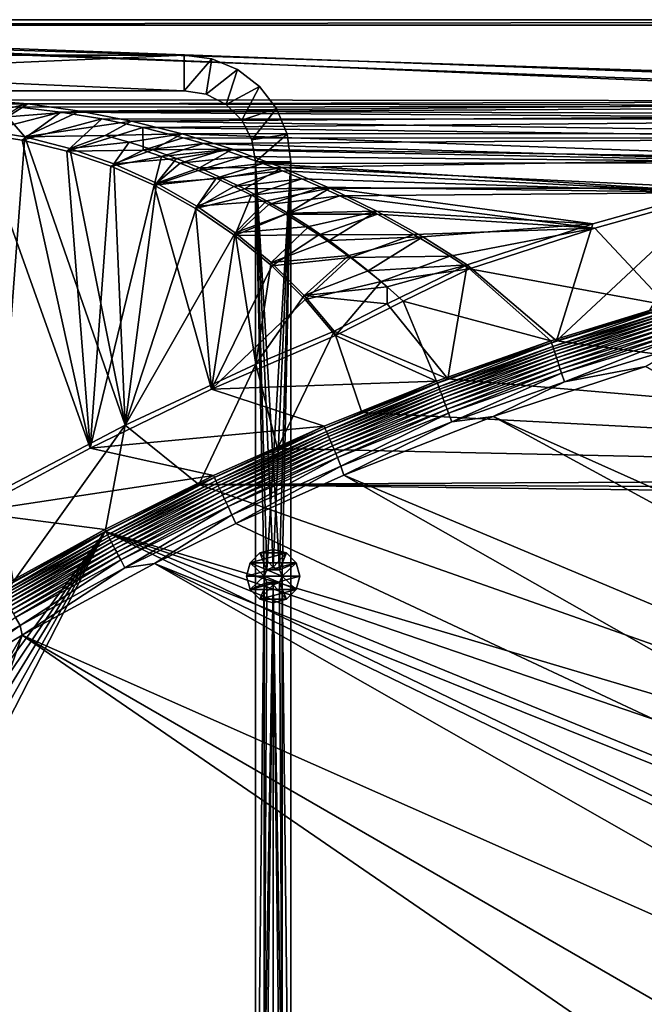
# Model space of a CAD drawing. Header units: metres. Extents: x 0 to 1651, y -1070 to 0.
# Tile 17 of 32: x 448 to 799, y -554 to 0. Entities that reach past the tile are written whole.
import ezdxf

# ---------------------------------------------------------------- set-up
doc = ezdxf.new("R2010")
doc.units = ezdxf.units.M

msp = doc.modelspace()

# ---------------------------------------------------------------- linework, layer by layer
at = {"layer": 'None'}
for points in [[(423.802948, -47.347477), (1134.583252, -48.452602), (0, 0)], [(1134.583252, -48.452602), (1208.617432, -44.136024), (0, 0)], [(0, 0), (1208.617432, -44.136024), (1650, 0)], [(0, 0), (1650, 0), (0, 0, -45)], [(1650, 0), (1650, 0, -45), (0, 0, -45)], [(3, -3, -45), (0, 0, -45), (1650, 0, -45)], [(1647.142822, -3, -45), (3, -3, -45), (1650, 0, -45)], [(1647.142822, -3, -3), (1208.450439, -41.532547, -3), (3, -3, -3)], [(1208.450439, -41.532547, -3), (1134.234009, -45.864342, -3), (3, -3, -3)], [(3, -3, -3), (1134.234009, -45.864342, -3), (422.772034, -44.999176, -3)], [(3, -3, -45), (1647.142822, -3, -45), (3, -3, -3)], [(1647.142822, -3, -45), (1647.142822, -3, -3), (3, -3, -3)], [(1134.234009, -45.864342, -3), (452.166077, -47.425011, -3), (422.772034, -44.999176, -3)], [(426.783936, -53.240086, -32.297901), (422.772034, -44.999176, -3), (452.166077, -47.425011, -3)], [(423.802948, -47.347477), (447.228119, -49.1884), (1134.583252, -48.452602)], [(423.912872, -63.980335, -60), (470.554016, -52.022148), (447.228119, -49.1884)], [(426.783936, -53.240086, -32.297901), (452.166077, -47.425011, -3), (440.692963, -54.586357, -32.338181)], [(452.166077, -47.425011, -3), (481.384247, -51.449856, -3), (440.692963, -54.586357, -32.338181)], [(447.228119, -49.1884), (470.554016, -52.022148), (1134.583252, -48.452602)], [(452.166077, -47.425011, -3), (1134.234009, -45.864342, -3), (481.384247, -51.449856, -3)], [(1134.583252, -48.452602), (470.554016, -52.022148), (1060.802246, -55.93948)], [(1134.234009, -45.864342, -3), (1060.271729, -53.377277, -3), (481.384247, -51.449856, -3)], [(423.912872, -63.980335, -60), (448.932434, -67.813293, -60), (470.554016, -52.022148)], [(450.369385, -65.92363, -63), (424.479492, -61.781364, -63), (440.692963, -54.586357, -32.338181)], [(440.692963, -54.586357, -32.338181), (481.384247, -51.449856, -3), (450.369385, -65.92363, -63)], [(448.932434, -67.813293, -60), (493.738586, -55.843609), (470.554016, -52.022148)], [(481.384247, -51.449856, -3), (510.341522, -57.051674, -3), (450.369385, -65.92363, -63)], [(470.554016, -52.022148), (493.738586, -55.843609), (1060.802246, -55.93948)], [(481.384247, -51.449856, -3), (1060.271729, -53.377277, -3), (510.341522, -57.051674, -3)], [(1060.271729, -53.377277, -3), (986.700134, -64.05751, -3), (510.341522, -57.051674, -3)], [(448.932434, -67.813293, -60), (474.006744, -73.934395, -60), (493.738586, -55.843609)], [(450.369385, -65.92363, -63), (510.341522, -57.051674, -3), (495.642548, -65.094727, -32.633408)], [(474.006744, -73.934395, -60), (516.740051, -60.645893), (493.738586, -55.843609)], [(516.740051, -60.645893), (474.006744, -73.934395, -60), (516.872131, -73.463333, -29.973024)], [(1060.802246, -55.93948), (493.738586, -55.843609), (516.740051, -60.645893)], [(510.341522, -57.051674, -3), (538.954285, -64.20813, -3), (495.642548, -65.094727, -32.633408)], [(510.341522, -57.051674, -3), (986.700134, -64.05751, -3), (538.954285, -64.20813, -3)], [(1060.802246, -55.93948), (516.740051, -60.645893), (987.410156, -66.582886)], [(516.740051, -60.645893), (539.516846, -66.420341), (987.410156, -66.582886)], [(539.516846, -66.420341), (516.740051, -60.645893), (516.872131, -73.463333, -29.973024)], [(487.064728, -240.965317, -60), (423.912872, -63.980335, -60), (420.308136, -277.076508, -60)], [(448.932434, -67.813293, -60), (423.912872, -63.980335, -60), (487.064728, -240.965317, -60)], [(435.240631, -265.682251, -62.999996), (424.479492, -61.781364, -63), (450.369385, -65.92363, -63)], [(435.240631, -265.682251, -62.999996), (450.369385, -65.92363, -63), (506.803345, -228.092514, -62.999996)], [(475.78125, -72.379921, -63), (450.369385, -65.92363, -63), (495.642548, -65.094727, -32.633408)], [(450.369385, -65.92363, -63), (475.78125, -72.379921, -63), (506.803345, -228.092514, -62.999996)], [(475.78125, -72.379921, -63), (495.642548, -65.094727, -32.633408), (509.121765, -68.946198, -32.726479)], [(495.642548, -65.094727, -32.633408), (538.954285, -64.20813, -3), (509.121765, -68.946198, -32.726479)], [(538.954285, -64.20813, -3), (522.456177, -73.274132, -32.824387), (509.121765, -68.946198, -32.726479)], [(550.808167, -69.668938), (539.516846, -66.420341), (516.872131, -73.463333, -29.973024)], [(538.954285, -64.20813, -3), (567.141235, -72.891388, -3), (522.456177, -73.274132, -32.824387)], [(986.700134, -64.05751, -3), (913.654602, -77.885361, -3), (538.954285, -64.20813, -3)], [(538.954285, -64.20813, -3), (913.654602, -77.885361, -3), (567.141235, -72.891388, -3)], [(987.410156, -66.582886), (539.516846, -66.420341), (550.808167, -69.668938)], [(474.006744, -73.934395, -60), (448.932434, -67.813293, -60), (487.064728, -240.965317, -60)], [(500.511993, -81.088623, -63), (475.78125, -72.379921, -63), (509.121765, -68.946198, -32.726479)], [(509.121765, -68.946198, -32.726479), (522.456177, -73.274132, -32.824387), (500.511993, -81.088623, -63)], [(550.808167, -69.668938), (516.872131, -73.463333, -29.973024), (527.32312, -76.975769, -29.974138)], [(562.027954, -73.15654), (550.808167, -69.668938), (527.32312, -76.975769, -29.974138)], [(987.410156, -66.582886), (550.808167, -69.668938), (914.54187, -80.363251)], [(550.808167, -69.668938), (562.027954, -73.15654), (914.54187, -80.363251)], [(474.006744, -73.934395, -60), (498.826935, -82.391914, -60), (516.872131, -73.463333, -29.973024)], [(487.064728, -240.965317, -60), (498.826935, -82.391914, -60), (474.006744, -73.934395, -60)], [(506.803345, -228.092514, -62.999996), (475.78125, -72.379921, -63), (500.511993, -81.088623, -63)], [(516.872131, -73.463333, -29.973024), (498.826935, -82.391914, -60), (527.32312, -76.975769, -29.974138)], [(498.826935, -82.391914, -60), (523.070557, -93.178558, -60), (527.32312, -76.975769, -29.974138)], [(522.456177, -73.274132, -32.824387), (535.62439, -78.072639, -32.925934), (500.511993, -81.088623, -63)], [(567.141235, -72.891388, -3), (535.62439, -78.072639, -32.925934), (522.456177, -73.274132, -32.824387)], [(527.32312, -76.975769, -29.974138), (523.070557, -93.178558, -60), (537.668762, -80.776184, -29.975252)], [(562.027954, -73.15654), (527.32312, -76.975769, -29.974138), (537.668762, -80.776184, -29.975252)], [(535.62439, -78.072639, -32.925934), (567.141235, -72.891388, -3), (548.605103, -83.335831, -33.029911)], [(573.171204, -76.881569), (562.027954, -73.15654), (537.668762, -80.776184, -29.975252)], [(537.668762, -80.776184, -29.975252), (547.900696, -84.861221, -29.976368), (573.171204, -76.881569)], [(547.900696, -84.861221, -29.976368), (584.232849, -80.842346), (573.171204, -76.881569)], [(567.141235, -72.891388, -3), (594.823792, -83.069069, -3), (548.605103, -83.335831, -33.029911)], [(914.54187, -80.363251), (562.027954, -73.15654), (573.171204, -76.881569)], [(913.654602, -77.885361, -3), (594.823792, -83.069069, -3), (567.141235, -72.891388, -3)], [(573.171204, -76.881569), (584.232849, -80.842346), (914.54187, -80.363251)], [(523.070557, -93.178558, -60), (498.826935, -82.391914, -60), (487.064728, -240.965317, -60)], [(500.511993, -81.088623, -63), (535.62439, -78.072639, -32.925934), (524.366455, -91.970703, -63)], [(500.511993, -81.088623, -63), (524.366455, -91.970703, -63), (506.803345, -228.092514, -62.999996)], [(523.070557, -93.178558, -60), (547.900696, -84.861221, -29.976368), (537.668762, -80.776184, -29.975252)], [(535.62439, -78.072639, -32.925934), (548.605103, -83.335831, -33.029911), (524.366455, -91.970703, -63)], [(584.232849, -80.842346), (547.900696, -84.861221, -29.976368), (558.010559, -89.227287, -29.977482)], [(548.605103, -83.335831, -33.029911), (594.823792, -83.069069, -3), (561.377014, -89.0578, -33.135117)], [(595.207886, -85.037086), (584.232849, -80.842346), (558.010559, -89.227287, -29.977482)], [(561.377014, -89.0578, -33.135117), (594.823792, -83.069069, -3), (573.918762, -95.232666, -33.240345)], [(594.823792, -83.069069, -3), (621.925598, -94.705353, -3), (573.918762, -95.232666, -33.240345)], [(584.232849, -80.842346), (842.33136, -97.255226), (914.54187, -80.363251)], [(584.232849, -80.842346), (595.207886, -85.037086), (842.33136, -97.255226)], [(913.654602, -77.885361, -3), (841.269836, -94.835342, -3), (594.823792, -83.069069, -3)], [(841.269836, -94.835342, -3), (621.925598, -94.705353, -3), (594.823792, -83.069069, -3)], [(547.900696, -84.861221, -29.976368), (523.070557, -93.178558, -60), (558.010559, -89.227287, -29.977482)], [(524.366455, -91.970703, -63), (548.605103, -83.335831, -33.029911), (561.377014, -89.0578, -33.135117)], [(595.207886, -85.037086), (558.010559, -89.227287, -29.977482), (567.990112, -93.870506, -29.978596)], [(606.091431, -89.463898), (595.207886, -85.037086), (567.990112, -93.870506, -29.978596)], [(595.207886, -85.037086), (606.091431, -89.463898), (842.33136, -97.255226)], [(555.348755, -207.83287, -60), (523.070557, -93.178558, -60), (487.064728, -240.965317, -60)], [(524.366455, -91.970703, -63), (547.158203, -104.931946, -63), (506.803345, -228.092514, -62.999996)], [(523.070557, -93.178558, -60), (546.414001, -106.227829, -60), (558.010559, -89.227287, -29.977482)], [(546.414001, -106.227829, -60), (523.070557, -93.178558, -60), (555.348755, -207.83287, -60)], [(547.158203, -104.931946, -63), (524.366455, -91.970703, -63), (561.377014, -89.0578, -33.135117)], [(558.010559, -89.227287, -29.977482), (546.414001, -106.227829, -60), (567.990112, -93.870506, -29.978596)], [(546.414001, -106.227829, -60), (577.831299, -98.786774, -29.97971), (567.990112, -93.870506, -29.978596)], [(573.918762, -95.232666, -33.240345), (547.158203, -104.931946, -63), (561.377014, -89.0578, -33.135117)], [(567.990112, -93.870506, -29.978596), (577.831299, -98.786774, -29.97971), (606.091431, -89.463898)], [(577.831299, -98.786774, -29.97971), (616.878479, -94.120781), (606.091431, -89.463898)], [(577.831299, -98.786774, -29.97971), (587.526245, -103.971718, -29.980825), (616.878479, -94.120781)], [(587.526245, -103.971718, -29.980825), (627.56427, -99.005646), (616.878479, -94.120781)], [(842.33136, -97.255226), (606.091431, -89.463898), (616.878479, -94.120781)], [(616.878479, -94.120781), (627.56427, -99.005646), (842.33136, -97.255226)], [(546.414001, -106.227829, -60), (568.546326, -121.413879, -60), (577.831299, -98.786774, -29.97971)], [(547.158203, -104.931946, -63), (573.918762, -95.232666, -33.240345), (586.210632, -101.853645, -33.34436)], [(568.546326, -121.413879, -60), (587.526245, -103.971718, -29.980825), (577.831299, -98.786774, -29.97971)], [(573.918762, -95.232666, -33.240345), (621.925598, -94.705353, -3), (586.210632, -101.853645, -33.34436)], [(621.925598, -94.705353, -3), (598.240479, -108.91011, -33.445778), (586.210632, -101.853645, -33.34436)], [(597.067139, -109.420731, -29.981939), (627.56427, -99.005646), (587.526245, -103.971718, -29.980825)], [(648.61261, -109.450394), (627.56427, -99.005646), (597.067139, -109.420731, -29.981939)], [(621.925598, -94.705353, -3), (648.372559, -107.76181, -3), (598.240479, -108.91011, -33.445778)], [(841.269836, -94.835342, -3), (769.67926, -114.876228, -3), (621.925598, -94.705353, -3)], [(769.67926, -114.876228, -3), (648.372559, -107.76181, -3), (621.925598, -94.705353, -3)], [(627.56427, -99.005646), (770.91156, -117.227737), (842.33136, -97.255226)], [(627.56427, -99.005646), (648.61261, -109.450394), (770.91156, -117.227737)], [(800.920776, -164.661942, -406), (749.313782, -180.700699, -406), (841.269836, -94.835342, -3)], [(841.269836, -94.835342, -3), (749.313782, -180.700699, -406), (769.67926, -114.876228, -3)], [(811.327393, -160.584824, -377.175201), (842.33136, -97.255226), (770.91156, -117.227737)], [(506.803345, -228.092514, -62.999996), (547.158203, -104.931946, -63), (568.7099, -119.864594, -63)], [(568.7099, -119.864594, -63), (547.158203, -104.931946, -63), (586.210632, -101.853645, -33.34436)], [(568.546326, -121.413879, -60), (597.067139, -109.420731, -29.981939), (587.526245, -103.971718, -29.980825)], [(586.210632, -101.853645, -33.34436), (598.240479, -108.91011, -33.445778), (568.7099, -119.864594, -63)], [(568.546326, -121.413879, -60), (546.414001, -106.227829, -60), (555.348755, -207.83287, -60)], [(615.656189, -121.09137, -29.984169), (597.067139, -109.420731, -29.981939), (568.546326, -121.413879, -60)], [(598.240479, -108.91011, -33.445778), (609.998047, -116.390396, -33.543163), (568.7099, -119.864594, -63)], [(615.656189, -121.09137, -29.984169), (648.61261, -109.450394), (597.067139, -109.420731, -29.981939)], [(648.372559, -107.76181, -3), (609.998047, -116.390396, -33.543163), (598.240479, -108.91011, -33.445778)], [(609.998047, -116.390396, -33.543163), (648.372559, -107.76181, -3), (621.473083, -124.282837, -33.635098)], [(669.198669, -120.779312), (648.61261, -109.450394), (615.656189, -121.09137, -29.984169)], [(648.372559, -107.76181, -3), (674.092407, -122.197906, -3), (621.473083, -124.282837, -33.635098)], [(674.092407, -122.197906, -3), (648.372559, -107.76181, -3), (769.67926, -114.876228, -3)], [(648.61261, -109.450394), (669.198669, -120.779312), (770.91156, -117.227737)], [(699.014648, -137.971085, -3), (674.092407, -122.197906, -3), (769.67926, -114.876228, -3)], [(749.313782, -180.700699, -406), (699.014648, -137.971085, -3), (769.67926, -114.876228, -3)], [(506.803345, -228.092514, -62.999996), (568.7099, -119.864594, -63), (580.215271, -193.827225, -62.999996)], [(555.348755, -207.83287, -60), (589.182556, -138.555099, -60), (568.546326, -121.413879, -60)], [(589.182556, -138.555099, -60), (615.656189, -121.09137, -29.984169), (568.546326, -121.413879, -60)], [(568.7099, -119.864594, -63), (609.998047, -116.390396, -33.543163), (588.853638, -136.648254, -63)], [(568.7099, -119.864594, -63), (588.853638, -136.648254, -63), (580.215271, -193.827225, -62.999996)], [(609.998047, -116.390396, -33.543163), (621.473083, -124.282837, -33.635098), (588.853638, -136.648254, -63)], [(633.539307, -133.757141, -29.986397), (615.656189, -121.09137, -29.984169), (589.182556, -138.555099, -60)], [(633.539307, -133.757141, -29.986397), (669.198669, -120.779312), (615.656189, -121.09137, -29.984169)], [(689.285156, -132.971954), (669.198669, -120.779312), (633.539307, -133.757141, -29.986397)], [(770.91156, -117.227737), (669.198669, -120.779312), (689.285156, -132.971954)], [(689.285156, -132.971954), (700.413818, -140.244064), (770.91156, -117.227737)], [(700.413818, -140.244064), (811.327393, -160.584824, -377.175201), (770.91156, -117.227737)], [(588.853638, -136.648254, -63), (621.473083, -124.282837, -33.635098), (632.654663, -132.575806, -33.720432)], [(621.473083, -124.282837, -33.635098), (674.092407, -122.197906, -3), (632.654663, -132.575806, -33.720432)], [(632.654663, -132.575806, -33.720432), (674.092407, -122.197906, -3), (643.528931, -141.257935, -33.799198)], [(674.092407, -122.197906, -3), (699.014648, -137.971085, -3), (643.528931, -141.257935, -33.799198)], [(588.853638, -136.648254, -63), (632.654663, -132.575806, -33.720432), (607.431519, -155.150192, -63)], [(632.654663, -132.575806, -33.720432), (643.528931, -141.257935, -33.799198), (607.431519, -155.150192, -63)], [(580.215271, -193.827225, -62.999996), (588.853638, -136.648254, -63), (607.431519, -155.150192, -63)], [(608.075928, -157.421249, -60), (633.539307, -133.757141, -29.986397), (589.182556, -138.555099, -60)], [(650.660156, -147.372986, -29.988626), (633.539307, -133.757141, -29.986397), (608.075928, -157.421249, -60)], [(650.660156, -147.372986, -29.988626), (689.285156, -132.971954), (633.539307, -133.757141, -29.986397)], [(643.528931, -141.257935, -33.799198), (699.014648, -137.971085, -3), (654.081238, -150.317871, -33.871746)], [(650.660156, -147.372986, -29.988626), (700.413818, -140.244064), (689.285156, -132.971954)], [(688.147278, -202.117401, -406), (654.067932, -159.910782, -39.372334), (699.014648, -137.971085, -3)], [(699.014648, -137.971085, -3), (654.067932, -159.910782, -39.372334), (654.081238, -150.317871, -33.871746)], [(749.313782, -180.700699, -406), (688.147278, -202.117401, -406), (699.014648, -137.971085, -3)], [(608.075928, -157.421249, -60), (589.182556, -138.555099, -60), (555.348755, -207.83287, -60)], [(607.431519, -155.150192, -63), (643.528931, -141.257935, -33.799198), (654.081238, -150.317871, -33.871746)], [(663.104309, -158.303528, -29.990135), (700.413818, -140.244064), (650.660156, -147.372986, -29.988626)], [(663.104309, -158.303528, -29.990135), (746.191895, -180.653854, -377.175201), (700.413818, -140.244064)], [(746.191895, -180.653854, -377.175201), (811.327393, -160.584824, -377.175201), (700.413818, -140.244064)], [(625.027283, -177.743637, -60), (650.660156, -147.372986, -29.988626), (608.075928, -157.421249, -60)], [(625.027283, -177.743637, -60), (663.104309, -158.303528, -29.990135), (650.660156, -147.372986, -29.988626)], [(654.081238, -150.317871, -33.871746), (654.067932, -159.910782, -39.372334), (607.431519, -155.150192, -63)], [(625.027283, -177.743637, -60), (608.075928, -157.421249, -60), (555.348755, -207.83287, -60)], [(607.431519, -155.150192, -63), (624.297058, -175.225555, -63), (580.215271, -193.827225, -62.999996)], [(654.067932, -159.910782, -39.372334), (624.297058, -175.225555, -63), (607.431519, -155.150192, -63)], [(654.067932, -159.910782, -39.372334), (688.147278, -202.117401, -406), (624.297058, -175.225555, -63)], [(625.027283, -177.743637, -60), (681.926086, -203.354218, -377.175201), (663.104309, -158.303528, -29.990135)], [(681.926086, -203.354218, -377.175201), (746.191895, -180.653854, -377.175201), (663.104309, -158.303528, -29.990135)], [(811.327393, -160.584824, -377.175201), (746.191895, -180.653854, -377.175201), (746.573792, -181.809341, -382.385681)], [(811.652954, -161.758499, -382.385681), (811.327393, -160.584824, -377.175201), (746.573792, -181.809341, -382.385681)], [(746.573792, -181.809341, -382.385681), (747.24115, -183.828476, -387.314758), (811.652954, -161.758499, -382.385681)], [(747.24115, -183.828476, -387.314758), (812.237671, -163.803101, -387.314758), (811.652954, -161.758499, -382.385681)], [(747.24115, -183.828476, -387.314758), (747.675903, -185.143814, -389.61441), (812.237671, -163.803101, -387.314758)], [(747.675903, -185.143814, -389.61441), (812.618591, -165.13501, -389.61441), (812.237671, -163.803101, -387.314758)], [(747.675903, -185.143814, -389.61441), (748.173218, -186.648407, -391.779236), (812.618591, -165.13501, -389.61441)], [(748.173218, -186.648407, -391.779236), (813.054321, -166.658585, -391.779236), (812.618591, -165.13501, -389.61441)], [(749.313782, -180.700699, -406), (800.920776, -164.661942, -406), (1330.743774, -257.264709, -406)], [(748.173218, -186.648407, -391.779236), (748.72876, -188.329346, -393.793457), (813.054321, -166.658585, -391.779236)], [(748.72876, -188.329346, -393.793457), (813.541138, -168.360703, -393.793457), (813.054321, -166.658585, -391.779236)], [(813.541138, -168.360703, -393.793457), (748.72876, -188.329346, -393.793457), (749.338318, -190.17363, -395.641296)], [(814.075256, -170.228241, -395.641296), (813.541138, -168.360703, -393.793457), (749.338318, -190.17363, -395.641296)], [(814.075256, -170.228241, -395.641296), (749.338318, -190.17363, -395.641296), (749.997437, -192.167694, -397.307617)], [(814.65271, -172.247452, -397.307617), (814.075256, -170.228241, -395.641296), (749.997437, -192.167694, -397.307617)], [(624.297058, -175.225555, -63), (592.386963, -241.14595, -406), (580.215271, -193.827225, -62.999996)], [(624.297058, -175.225555, -63), (639.965881, -220.892624, -406), (592.386963, -241.14595, -406)], [(688.147278, -202.117401, -406), (639.965881, -220.892624, -406), (624.297058, -175.225555, -63)], [(749.997437, -192.167694, -397.307617), (750.700684, -194.295502, -398.780426), (814.65271, -172.247452, -397.307617)], [(750.700684, -194.295502, -398.780426), (815.268921, -174.402084, -398.780426), (814.65271, -172.247452, -397.307617)], [(750.700684, -194.295502, -398.780426), (751.442688, -196.540375, -400.048401), (815.268921, -174.402084, -398.780426)], [(751.442688, -196.540375, -400.048401), (815.919006, -176.675262, -400.048401), (815.268921, -174.402084, -398.780426)], [(752.217834, -198.885651, -401.100159), (815.919006, -176.675262, -400.048401), (751.442688, -196.540375, -400.048401)], [(815.919006, -176.675262, -400.048401), (752.217834, -198.885651, -401.100159), (816.598206, -179.050095, -401.100159)], [(625.027283, -177.743637, -60), (555.348755, -207.83287, -60), (681.926086, -203.354218, -377.175201)], [(746.191895, -180.653854, -377.175201), (681.926086, -203.354218, -377.175201), (682.364075, -204.490723, -382.385681)], [(746.573792, -181.809341, -382.385681), (746.191895, -180.653854, -377.175201), (682.364075, -204.490723, -382.385681)], [(682.364075, -204.490723, -382.385681), (683.112976, -206.481079, -387.314758), (746.573792, -181.809341, -382.385681)], [(683.112976, -206.481079, -387.314758), (747.24115, -183.828476, -387.314758), (746.573792, -181.809341, -382.385681)], [(1330.743774, -257.264709, -406), (688.147278, -202.117401, -406), (749.313782, -180.700699, -406)], [(816.598206, -179.050095, -401.100159), (752.217834, -198.885651, -401.100159), (753.842468, -203.801178, -402.52005)], [(753.842468, -203.801178, -402.52005), (818.021729, -184.027603, -402.52005), (816.598206, -179.050095, -401.100159)], [(683.112976, -206.481079, -387.314758), (683.60083, -207.777649, -389.61441), (747.24115, -183.828476, -387.314758)], [(683.60083, -207.777649, -389.61441), (747.675903, -185.143814, -389.61441), (747.24115, -183.828476, -387.314758)], [(683.60083, -207.777649, -389.61441), (684.158875, -209.260788, -391.779236), (747.675903, -185.143814, -389.61441)], [(684.158875, -209.260788, -391.779236), (748.173218, -186.648407, -391.779236), (747.675903, -185.143814, -389.61441)], [(684.158875, -209.260788, -391.779236), (684.782288, -210.91774, -393.793457), (748.173218, -186.648407, -391.779236)], [(684.782288, -210.91774, -393.793457), (748.72876, -188.329346, -393.793457), (748.173218, -186.648407, -391.779236)], [(818.021729, -184.027603, -402.52005), (753.842468, -203.801178, -402.52005), (799.297241, -195.06424, -403)], [(580.215271, -193.827225, -62.999996), (548.162048, -261.558014, -406), (506.803345, -228.092514, -62.999996)], [(592.386963, -241.14595, -406), (548.162048, -261.558014, -406), (580.215271, -193.827225, -62.999996)], [(748.72876, -188.329346, -393.793457), (684.782288, -210.91774, -393.793457), (685.466309, -212.735733, -395.641296)], [(749.338318, -190.17363, -395.641296), (748.72876, -188.329346, -393.793457), (685.466309, -212.735733, -395.641296)], [(749.338318, -190.17363, -395.641296), (685.466309, -212.735733, -395.641296), (686.205872, -214.70137, -397.307617)], [(749.997437, -192.167694, -397.307617), (749.338318, -190.17363, -395.641296), (686.205872, -214.70137, -397.307617)], [(686.205872, -214.70137, -397.307617), (686.995056, -216.798828, -398.780426), (749.997437, -192.167694, -397.307617)], [(686.995056, -216.798828, -398.780426), (750.700684, -194.295502, -398.780426), (749.997437, -192.167694, -397.307617)], [(686.995056, -216.798828, -398.780426), (687.827698, -219.011688, -400.048401), (750.700684, -194.295502, -398.780426)], [(687.827698, -219.011688, -400.048401), (751.442688, -196.540375, -400.048401), (750.700684, -194.295502, -398.780426)], [(688.69751, -221.323502, -401.100159), (751.442688, -196.540375, -400.048401), (687.827698, -219.011688, -400.048401)], [(688.69751, -221.323502, -401.100159), (752.217834, -198.885651, -401.100159), (751.442688, -196.540375, -400.048401)], [(690.52063, -226.168945, -402.52005), (752.217834, -198.885651, -401.100159), (688.69751, -221.323502, -401.100159)], [(752.217834, -198.885651, -401.100159), (690.52063, -226.168945, -402.52005), (753.842468, -203.801178, -402.52005)], [(799.297241, -195.06424, -403), (753.842468, -203.801178, -402.52005), (713.703674, -223.306305, -403)], [(799.297241, -195.06424, -403), (713.703674, -223.306305, -403), (1304.547363, -487.969818, -403)], [(555.348755, -207.83287, -60), (618.63623, -228.648346, -377.175201), (681.926086, -203.354218, -377.175201)], [(681.926086, -203.354218, -377.175201), (618.63623, -228.648346, -377.175201), (619.125427, -229.764206, -382.385681)], [(682.364075, -204.490723, -382.385681), (681.926086, -203.354218, -377.175201), (619.125427, -229.764206, -382.385681)], [(619.125427, -229.764206, -382.385681), (619.95459, -231.722473, -387.314758), (682.364075, -204.490723, -382.385681)], [(619.95459, -231.722473, -387.314758), (683.112976, -206.481079, -387.314758), (682.364075, -204.490723, -382.385681)], [(639.965881, -220.892624, -406), (688.147278, -202.117401, -406), (1330.743774, -257.264709, -406)], [(753.842468, -203.801178, -402.52005), (690.52063, -226.168945, -402.52005), (713.703674, -223.306305, -403)], [(555.348755, -207.83287, -60), (487.064728, -240.965317, -60), (618.63623, -228.648346, -377.175201)], [(619.95459, -231.722473, -387.314758), (620.494751, -232.998138, -389.61441), (683.112976, -206.481079, -387.314758)], [(620.494751, -232.998138, -389.61441), (683.60083, -207.777649, -389.61441), (683.112976, -206.481079, -387.314758)], [(620.494751, -232.998138, -389.61441), (621.11261, -234.457367, -391.779236), (683.60083, -207.777649, -389.61441)], [(621.11261, -234.457367, -391.779236), (684.158875, -209.260788, -391.779236), (683.60083, -207.777649, -389.61441)], [(621.11261, -234.457367, -391.779236), (621.802917, -236.087616, -393.793457), (684.158875, -209.260788, -391.779236)], [(621.802917, -236.087616, -393.793457), (684.782288, -210.91774, -393.793457), (684.158875, -209.260788, -391.779236)], [(684.782288, -210.91774, -393.793457), (621.802917, -236.087616, -393.793457), (622.560303, -237.876297, -395.641296)], [(685.466309, -212.735733, -395.641296), (684.782288, -210.91774, -393.793457), (622.560303, -237.876297, -395.641296)], [(685.466309, -212.735733, -395.641296), (622.560303, -237.876297, -395.641296), (623.37915, -239.810242, -397.307617)], [(686.205872, -214.70137, -397.307617), (685.466309, -212.735733, -395.641296), (623.37915, -239.810242, -397.307617)], [(623.37915, -239.810242, -397.307617), (624.25293, -241.873886, -398.780426), (686.205872, -214.70137, -397.307617)], [(624.25293, -241.873886, -398.780426), (686.995056, -216.798828, -398.780426), (686.205872, -214.70137, -397.307617)], [(592.386963, -241.14595, -406), (639.965881, -220.892624, -406), (1330.743774, -257.264709, -406)], [(624.25293, -241.873886, -398.780426), (625.174805, -244.051071, -400.048401), (686.995056, -216.798828, -398.780426)], [(625.174805, -244.051071, -400.048401), (687.827698, -219.011688, -400.048401), (686.995056, -216.798828, -398.780426)], [(626.137878, -246.325623, -401.100159), (687.827698, -219.011688, -400.048401), (625.174805, -244.051071, -400.048401)], [(626.137878, -246.325623, -401.100159), (688.69751, -221.323502, -401.100159), (687.827698, -219.011688, -400.048401)], [(628.156494, -251.092941, -402.52005), (688.69751, -221.323502, -401.100159), (626.137878, -246.325623, -401.100159)], [(628.156494, -251.092941, -402.52005), (690.52063, -226.168945, -402.52005), (688.69751, -221.323502, -401.100159)], [(690.52063, -226.168945, -402.52005), (628.156494, -251.092941, -402.52005), (629.783752, -256.189758, -403)], [(713.703674, -223.306305, -403), (690.52063, -226.168945, -402.52005), (629.783752, -256.189758, -403)], [(713.703674, -223.306305, -403), (629.783752, -256.189758, -403), (1263.507813, -522.243103, -403)], [(1304.547363, -487.969818, -403), (713.703674, -223.306305, -403), (1263.507813, -522.243103, -403)], [(506.803345, -228.092514, -62.999996), (444.100098, -316.000854, -406), (435.240631, -265.682251, -62.999996)], [(506.803345, -228.092514, -62.999996), (495.653809, -287.867249, -406), (444.100098, -316.000854, -406)], [(487.064728, -240.965317, -60), (556.427002, -256.494446, -377.175201), (618.63623, -228.648346, -377.175201)], [(548.162048, -261.558014, -406), (495.653809, -287.867249, -406), (506.803345, -228.092514, -62.999996)], [(618.63623, -228.648346, -377.175201), (556.427002, -256.494446, -377.175201), (556.958862, -257.589142, -382.385681)], [(619.125427, -229.764206, -382.385681), (618.63623, -228.648346, -377.175201), (556.958862, -257.589142, -382.385681)], [(556.958862, -257.589142, -382.385681), (557.866943, -259.512085, -387.314758), (619.125427, -229.764206, -382.385681)], [(557.866943, -259.512085, -387.314758), (619.95459, -231.722473, -387.314758), (619.125427, -229.764206, -382.385681)], [(557.866943, -259.512085, -387.314758), (558.458496, -260.76474, -389.61441), (619.95459, -231.722473, -387.314758)], [(558.458496, -260.76474, -389.61441), (620.494751, -232.998138, -389.61441), (619.95459, -231.722473, -387.314758)], [(558.458496, -260.76474, -389.61441), (559.135193, -262.197632, -391.779236), (620.494751, -232.998138, -389.61441)], [(559.135193, -262.197632, -391.779236), (621.11261, -234.457367, -391.779236), (620.494751, -232.998138, -389.61441)], [(559.135193, -262.197632, -391.779236), (559.891174, -263.798462, -393.793457), (621.11261, -234.457367, -391.779236)], [(559.891174, -263.798462, -393.793457), (621.802917, -236.087616, -393.793457), (621.11261, -234.457367, -391.779236)], [(621.802917, -236.087616, -393.793457), (559.891174, -263.798462, -393.793457), (560.720581, -265.554901, -395.641296)], [(622.560303, -237.876297, -395.641296), (621.802917, -236.087616, -393.793457), (560.720581, -265.554901, -395.641296)], [(622.560303, -237.876297, -395.641296), (560.720581, -265.554901, -395.641296), (561.617432, -267.453949, -397.307617)], [(623.37915, -239.810242, -397.307617), (622.560303, -237.876297, -395.641296), (561.617432, -267.453949, -397.307617)], [(487.064728, -240.965317, -60), (420.308136, -277.076508, -60), (556.427002, -256.494446, -377.175201)], [(592.386963, -241.14595, -406), (1330.743774, -257.264709, -406), (548.162048, -261.558014, -406)], [(561.617432, -267.453949, -397.307617), (562.574402, -269.480377, -398.780426), (623.37915, -239.810242, -397.307617)], [(562.574402, -269.480377, -398.780426), (624.25293, -241.873886, -398.780426), (623.37915, -239.810242, -397.307617)], [(562.574402, -269.480377, -398.780426), (563.583984, -271.618286, -400.048401), (624.25293, -241.873886, -398.780426)], [(563.583984, -271.618286, -400.048401), (625.174805, -244.051071, -400.048401), (624.25293, -241.873886, -398.780426)], [(625.174805, -244.051071, -400.048401), (563.583984, -271.618286, -400.048401), (564.638794, -273.851807, -401.100159)], [(564.638794, -273.851807, -401.100159), (626.137878, -246.325623, -401.100159), (625.174805, -244.051071, -400.048401)], [(566.849487, -278.533112, -402.52005), (626.137878, -246.325623, -401.100159), (564.638794, -273.851807, -401.100159)], [(566.849487, -278.533112, -402.52005), (628.156494, -251.092941, -402.52005), (626.137878, -246.325623, -401.100159)], [(628.156494, -251.092941, -402.52005), (566.849487, -278.533112, -402.52005), (569.125183, -283.351929, -403)], [(629.783752, -256.189758, -403), (628.156494, -251.092941, -402.52005), (569.125183, -283.351929, -403)], [(420.308136, -277.076508, -60), (495.401184, -286.846497, -377.175201), (556.427002, -256.494446, -377.175201)], [(556.427002, -256.494446, -377.175201), (495.401184, -286.846497, -377.175201), (495.965149, -287.924866, -382.385681)], [(556.958862, -257.589142, -382.385681), (556.427002, -256.494446, -377.175201), (495.965149, -287.924866, -382.385681)], [(495.965149, -287.924866, -382.385681), (496.950684, -289.809296, -387.314758), (556.958862, -257.589142, -382.385681)], [(496.950684, -289.809296, -387.314758), (557.866943, -259.512085, -387.314758), (556.958862, -257.589142, -382.385681)], [(496.950684, -289.809296, -387.314758), (497.592682, -291.036865, -389.61441), (557.866943, -259.512085, -387.314758)], [(497.592682, -291.036865, -389.61441), (558.458496, -260.76474, -389.61441), (557.866943, -259.512085, -387.314758)], [(1330.743774, -257.264709, -406), (1332.880127, -264.695038, -406), (548.162048, -261.558014, -406)], [(629.783752, -256.189758, -403), (569.125183, -283.351929, -403), (1193.170532, -576.010864, -403)], [(1263.507813, -522.243103, -403), (629.783752, -256.189758, -403), (1193.170532, -576.010864, -403)], [(1302.379272, -527.437622, -406), (495.653809, -287.867249, -406), (548.162048, -261.558014, -406)], [(497.592682, -291.036865, -389.61441), (498.327087, -292.441071, -391.779236), (558.458496, -260.76474, -389.61441)], [(498.327087, -292.441071, -391.779236), (559.135193, -262.197632, -391.779236), (558.458496, -260.76474, -389.61441)], [(498.327087, -292.441071, -391.779236), (499.147522, -294.009857, -393.793457), (559.135193, -262.197632, -391.779236)], [(499.147522, -294.009857, -393.793457), (559.891174, -263.798462, -393.793457), (559.135193, -262.197632, -391.779236)], [(559.891174, -263.798462, -393.793457), (499.147522, -294.009857, -393.793457), (500.047699, -295.731079, -395.641296)], [(560.720581, -265.554901, -395.641296), (559.891174, -263.798462, -393.793457), (500.047699, -295.731079, -395.641296)], [(560.720581, -265.554901, -395.641296), (500.047699, -295.731079, -395.641296), (501.020996, -297.592102, -397.307617)], [(561.617432, -267.453949, -397.307617), (560.720581, -265.554901, -395.641296), (501.020996, -297.592102, -397.307617)], [(1336.091064, -271.071716, -406), (1302.379272, -527.437622, -406), (548.162048, -261.558014, -406)], [(548.162048, -261.558014, -406), (1332.880127, -264.695038, -406), (1336.091064, -271.071716, -406)], [(501.020996, -297.592102, -397.307617), (502.05957, -299.577942, -398.780426), (561.617432, -267.453949, -397.307617)], [(502.05957, -299.577942, -398.780426), (562.574402, -269.480377, -398.780426), (561.617432, -267.453949, -397.307617)], [(502.05957, -299.577942, -398.780426), (503.155273, -301.673035, -400.048401), (562.574402, -269.480377, -398.780426)], [(503.155273, -301.673035, -400.048401), (563.583984, -271.618286, -400.048401), (562.574402, -269.480377, -398.780426)], [(504.299988, -303.861816, -401.100159), (563.583984, -271.618286, -400.048401), (503.155273, -301.673035, -400.048401)], [(563.583984, -271.618286, -400.048401), (504.299988, -303.861816, -401.100159), (564.638794, -273.851807, -401.100159)], [(564.638794, -273.851807, -401.100159), (504.299988, -303.861816, -401.100159), (506.699219, -308.449371, -402.52005)], [(506.699219, -308.449371, -402.52005), (566.849487, -278.533112, -402.52005), (564.638794, -273.851807, -401.100159)], [(495.401184, -286.846497, -377.175201), (420.308136, -277.076508, -60), (435.659668, -319.654297, -377.175201)], [(566.849487, -278.533112, -402.52005), (506.699219, -308.449371, -402.52005), (523.273865, -305.881409, -403)], [(569.125183, -283.351929, -403), (566.849487, -278.533112, -402.52005), (523.273865, -305.881409, -403)], [(315.602234, -554.773071, -406), (309.661865, -539.102539, -406), (495.653809, -287.867249, -406)], [(495.653809, -287.867249, -406), (309.661865, -539.102539, -406), (444.100098, -316.000854, -406)], [(321.796661, -570.361023, -406), (315.602234, -554.773071, -406), (495.653809, -287.867249, -406)], [(495.653809, -287.867249, -406), (328.244324, -585.862122, -406), (321.796661, -570.361023, -406)], [(334.922852, -601.223877, -406), (328.244324, -585.862122, -406), (495.653809, -287.867249, -406)], [(1181.447754, -619.426575, -406), (334.922852, -601.223877, -406), (495.653809, -287.867249, -406)], [(495.401184, -286.846497, -377.175201), (435.659668, -319.654297, -377.175201), (436.24707, -320.725464, -382.385681)], [(495.965149, -287.924866, -382.385681), (495.401184, -286.846497, -377.175201), (436.24707, -320.725464, -382.385681)], [(436.24707, -320.725464, -382.385681), (437.308411, -322.568237, -387.314758), (495.965149, -287.924866, -382.385681)], [(437.308411, -322.568237, -387.314758), (496.950684, -289.809296, -387.314758), (495.965149, -287.924866, -382.385681)], [(1302.379272, -527.437622, -406), (1270.322021, -553.53772, -406), (495.653809, -287.867249, -406)], [(1270.322021, -553.53772, -406), (1226.428955, -587.216003, -406), (495.653809, -287.867249, -406)], [(495.653809, -287.867249, -406), (1226.428955, -587.216003, -406), (1181.447754, -619.426575, -406)], [(1193.170532, -576.010864, -403), (569.125183, -283.351929, -403), (523.273865, -305.881409, -403)], [(437.308411, -322.568237, -387.314758), (437.999786, -323.768677, -389.61441), (496.950684, -289.809296, -387.314758)], [(437.999786, -323.768677, -389.61441), (497.592682, -291.036865, -389.61441), (496.950684, -289.809296, -387.314758)], [(437.999786, -323.768677, -389.61441), (438.79068, -325.141846, -391.779236), (497.592682, -291.036865, -389.61441)], [(438.79068, -325.141846, -391.779236), (498.327087, -292.441071, -391.779236), (497.592682, -291.036865, -389.61441)], [(438.79068, -325.141846, -391.779236), (439.674255, -326.675964, -393.793457), (498.327087, -292.441071, -391.779236)], [(439.674255, -326.675964, -393.793457), (499.147522, -294.009857, -393.793457), (498.327087, -292.441071, -391.779236)], [(499.147522, -294.009857, -393.793457), (439.674255, -326.675964, -393.793457), (440.643677, -328.359161, -395.641296)], [(500.047699, -295.731079, -395.641296), (499.147522, -294.009857, -393.793457), (440.643677, -328.359161, -395.641296)], [(500.047699, -295.731079, -395.641296), (440.643677, -328.359161, -395.641296), (441.691864, -330.179047, -397.307617)], [(501.020996, -297.592102, -397.307617), (500.047699, -295.731079, -395.641296), (441.691864, -330.179047, -397.307617)], [(441.691864, -330.179047, -397.307617), (442.810303, -332.121002, -398.780426), (501.020996, -297.592102, -397.307617)], [(442.810303, -332.121002, -398.780426), (502.05957, -299.577942, -398.780426), (501.020996, -297.592102, -397.307617)], [(442.810303, -332.121002, -398.780426), (443.990326, -334.1698, -400.048401), (502.05957, -299.577942, -398.780426)], [(443.990326, -334.1698, -400.048401), (503.155273, -301.673035, -400.048401), (502.05957, -299.577942, -398.780426)], [(503.155273, -301.673035, -400.048401), (443.990326, -334.1698, -400.048401), (445.223083, -336.310211, -401.100159)], [(445.223083, -336.310211, -401.100159), (504.299988, -303.861816, -401.100159), (503.155273, -301.673035, -400.048401)], [(447.806885, -340.796387, -402.52005), (504.299988, -303.861816, -401.100159), (445.223083, -336.310211, -401.100159)], [(504.299988, -303.861816, -401.100159), (447.806885, -340.796387, -402.52005), (506.699219, -308.449371, -402.52005)], [(506.699219, -308.449371, -402.52005), (447.806885, -340.796387, -402.52005), (448.937836, -346.290924, -403)], [(523.273865, -305.881409, -403), (506.699219, -308.449371, -402.52005), (448.937836, -346.290924, -403)], [(448.937836, -346.290924, -403), (1103.315796, -636.548584, -403), (523.273865, -305.881409, -403)], [(1103.315796, -636.548584, -403), (1146.910767, -608.250427, -403), (523.273865, -305.881409, -403)], [(523.273865, -305.881409, -403), (1146.910767, -608.250427, -403), (1193.170532, -576.010864, -403)], [(390.280518, -375.507904, -402.52005), (447.806885, -340.796387, -402.52005), (445.223083, -336.310211, -401.100159)], [(447.806885, -340.796387, -402.52005), (390.280518, -375.507904, -402.52005), (393.895142, -379.520782, -403)], [(448.937836, -346.290924, -403), (447.806885, -340.796387, -402.52005), (393.895142, -379.520782, -403)], [(393.895142, -379.520782, -403), (332.77298, -549.239502, -403), (448.937836, -346.290924, -403)], [(332.77298, -549.239502, -403), (357.478821, -608.434082, -403), (448.937836, -346.290924, -403)], [(448.937836, -346.290924, -403), (357.478821, -608.434082, -403), (976.156128, -708.609314, -403)], [(976.156128, -708.609314, -403), (1028.034058, -681.003662, -403), (448.937836, -346.290924, -403)], [(1028.034058, -681.003662, -403), (1103.315796, -636.548584, -403), (448.937836, -346.290924, -403)]]:
    msp.add_3dface(points, dxfattribs=at)
at = {"layer": 'None0'}
for points in [[(80.000198, -40.000092, -410), (540.000183, -40.000092, -410), (80.000198, -20.000093, -410)], [(80.000198, -20.000093, -410), (540.000183, -40.000092, -410), (540.000183, -20.000093, -410)], [(540.000183, -20.000093, -410), (540.000183, -20.000093, -430), (80.000198, -20.000093, -410)], [(540.000183, -20.000093, -430), (80.000198, -20.000093, -430), (80.000198, -20.000093, -410)], [(540.000183, -40.000092, -430), (80.000198, -40.000092, -430), (540.000183, -20.000093, -430)], [(540.000183, -20.000093, -430), (80.000198, -40.000092, -430), (80.000198, -20.000093, -430)], [(540.000183, -40.000092, -410), (555.529358, -22.044542, -410), (540.000183, -20.000093, -410)], [(555.529358, -22.044542, -430), (540.000183, -20.000093, -430), (555.529358, -22.044542, -410)], [(540.000183, -20.000093, -430), (540.000183, -20.000093, -410), (555.529358, -22.044542, -410)], [(555.529358, -22.044542, -430), (540.000183, -40.000092, -430), (540.000183, -20.000093, -430)], [(555.529358, -22.044542, -410), (540.000183, -40.000092, -410), (552.360901, -41.957832, -410)], [(552.360901, -41.957832, -430), (540.000183, -40.000092, -430), (555.529358, -22.044542, -430)], [(570.000183, -28.038568, -410), (555.529358, -22.044542, -410), (552.360901, -41.957832, -410)], [(570.000183, -28.038568, -430), (552.360901, -41.957832, -430), (555.529358, -22.044542, -430)], [(570.000183, -28.038568, -430), (555.529358, -22.044542, -430), (570.000183, -28.038568, -410)], [(555.529358, -22.044542, -430), (555.529358, -22.044542, -410), (570.000183, -28.038568, -410)], [(570.000183, -28.038568, -410), (552.360901, -41.957832, -410), (563.511597, -47.639412, -410)], [(563.511597, -47.639412, -430), (552.360901, -41.957832, -430), (570.000183, -28.038568, -430)], [(582.426636, -37.573685, -410), (570.000183, -28.038568, -410), (563.511597, -47.639412, -410)], [(582.426636, -37.573685, -430), (563.511597, -47.639412, -430), (570.000183, -28.038568, -430)], [(582.426636, -37.573685, -430), (570.000183, -28.038568, -430), (582.426636, -37.573685, -410)], [(570.000183, -28.038568, -430), (570.000183, -28.038568, -410), (582.426636, -37.573685, -410)], [(582.426636, -37.573685, -410), (563.511597, -47.639412, -410), (572.360901, -56.488682, -410)], [(572.360901, -56.488682, -430), (563.511597, -47.639412, -430), (582.426636, -37.573685, -430)], [(591.961731, -50.000092, -410), (582.426636, -37.573685, -410), (572.360901, -56.488682, -410)], [(591.961731, -50.000092, -430), (572.360901, -56.488682, -430), (582.426636, -37.573685, -430)], [(591.961731, -50.000092, -430), (582.426636, -37.573685, -430), (591.961731, -50.000092, -410)], [(582.426636, -37.573685, -430), (582.426636, -37.573685, -410), (591.961731, -50.000092, -410)], [(80.000198, -40.000092, -430), (540.000183, -40.000092, -430), (80.000198, -40.000092, -410)], [(540.000183, -40.000092, -430), (540.000183, -40.000092, -410), (80.000198, -40.000092, -410)], [(540.000183, -40.000092, -430), (552.360901, -41.957832, -430), (540.000183, -40.000092, -410)], [(552.360901, -41.957832, -430), (552.360901, -41.957832, -410), (540.000183, -40.000092, -410)], [(552.360901, -41.957832, -430), (563.511597, -47.639412, -430), (552.360901, -41.957832, -410)], [(563.511597, -47.639412, -430), (563.511597, -47.639412, -410), (552.360901, -41.957832, -410)], [(563.511597, -47.639412, -430), (572.360901, -56.488682, -430), (563.511597, -47.639412, -410)], [(572.360901, -56.488682, -430), (572.360901, -56.488682, -410), (563.511597, -47.639412, -410)], [(591.961731, -50.000092, -410), (572.360901, -56.488682, -410), (578.04248, -67.639412, -410)], [(578.04248, -67.639412, -430), (572.360901, -56.488682, -430), (591.961731, -50.000092, -430)], [(597.95575, -64.470947, -410), (591.961731, -50.000092, -410), (578.04248, -67.639412, -410)], [(597.95575, -64.470947, -430), (578.04248, -67.639412, -430), (591.961731, -50.000092, -430)], [(597.95575, -64.470947, -430), (591.961731, -50.000092, -430), (597.95575, -64.470947, -410)], [(591.961731, -50.000092, -430), (591.961731, -50.000092, -410), (597.95575, -64.470947, -410)], [(572.360901, -56.488682, -430), (578.04248, -67.639412, -430), (572.360901, -56.488682, -410)], [(578.04248, -67.639412, -430), (578.04248, -67.639412, -410), (572.360901, -56.488682, -410)], [(597.95575, -64.470947, -410), (578.04248, -67.639412, -410), (580.000183, -80.000092, -410)], [(580.000183, -80.000092, -430), (578.04248, -67.639412, -430), (597.95575, -64.470947, -430)], [(600.000183, -80.000092, -410), (597.95575, -64.470947, -410), (580.000183, -80.000092, -410)], [(600.000183, -80.000092, -430), (580.000183, -80.000092, -430), (597.95575, -64.470947, -430)], [(600.000183, -80.000092, -430), (597.95575, -64.470947, -430), (600.000183, -80.000092, -410)], [(597.95575, -64.470947, -430), (597.95575, -64.470947, -410), (600.000183, -80.000092, -410)], [(578.04248, -67.639412, -430), (580.000183, -80.000092, -430), (578.04248, -67.639412, -410)], [(580.000183, -80.000092, -430), (580.000183, -80.000092, -410), (578.04248, -67.639412, -410)], [(586.464661, -309.464569, -410), (590.000183, -308.000092, -410), (580.000183, -80.000092, -410)], [(590.000183, -308.000092, -410), (593.535706, -309.464569, -410), (580.000183, -80.000092, -410)], [(580.000183, -80.000092, -410), (593.535706, -309.464569, -410), (600.000183, -80.000092, -410)], [(586.464661, -309.464569, -410), (580.000183, -80.000092, -410), (585.000183, -313.000092, -410)], [(580.000183, -80.000092, -410), (580.000183, -758.689636, -410), (585.000183, -313.000092, -410)], [(580.000183, -80.000092, -430), (580.000183, -758.689636, -430), (580.000183, -80.000092, -410)], [(580.000183, -758.689636, -430), (580.000183, -758.689636, -410), (580.000183, -80.000092, -410)], [(586.464661, -309.464569, -430), (580.000183, -80.000092, -430), (600.000183, -80.000092, -430)], [(580.000183, -80.000092, -430), (585.000183, -313.000092, -430), (580.000183, -758.689636, -430)], [(586.464661, -309.464569, -430), (585.000183, -313.000092, -430), (580.000183, -80.000092, -430)], [(590.000183, -308.000092, -430), (586.464661, -309.464569, -430), (600.000183, -80.000092, -430)], [(600.000183, -80.000092, -430), (593.535706, -309.464569, -430), (590.000183, -308.000092, -430)], [(593.535706, -309.464569, -410), (595.000183, -313.000092, -410), (600.000183, -80.000092, -410)], [(595.000183, -313.000092, -430), (593.535706, -309.464569, -430), (600.000183, -80.000092, -430)], [(600.000183, -80.000092, -410), (595.000183, -313.000092, -410), (600.000183, -758.689636, -410)], [(600.000183, -758.689636, -430), (595.000183, -313.000092, -430), (600.000183, -80.000092, -430)], [(600.000183, -758.689636, -410), (600.000183, -758.689636, -430), (600.000183, -80.000092, -410)], [(600.000183, -758.689636, -430), (600.000183, -80.000092, -430), (600.000183, -80.000092, -410)], [(590.000183, -298.000092, -550), (582.500183, -300.009705, -550), (590.000183, -298.000092, -510)], [(582.500183, -300.009705, -550), (582.500183, -300.009705, -510), (590.000183, -298.000092, -510)], [(597.500183, -300.009705, -550), (582.500183, -300.009705, -550), (590.000183, -298.000092, -550)], [(590.000183, -308.000092, -510), (590.000183, -298.000092, -510), (582.500183, -300.009705, -510)], [(597.500183, -300.009705, -550), (590.000183, -298.000092, -550), (597.500183, -300.009705, -510)], [(590.000183, -298.000092, -550), (590.000183, -298.000092, -510), (597.500183, -300.009705, -510)], [(597.500183, -300.009705, -510), (590.000183, -298.000092, -510), (590.000183, -308.000092, -510)], [(582.500183, -300.009705, -550), (577.009827, -305.500092, -550), (582.500183, -300.009705, -510)], [(577.009827, -305.500092, -550), (577.009827, -305.500092, -510), (582.500183, -300.009705, -510)], [(602.990601, -305.500092, -550), (577.009827, -305.500092, -550), (597.500183, -300.009705, -550)], [(577.009827, -305.500092, -550), (582.500183, -300.009705, -550), (597.500183, -300.009705, -550)], [(582.500183, -300.009705, -510), (577.009827, -305.500092, -510), (586.464661, -309.464569, -510)], [(590.000183, -308.000092, -510), (582.500183, -300.009705, -510), (586.464661, -309.464569, -510)], [(593.535706, -309.464569, -510), (597.500183, -300.009705, -510), (590.000183, -308.000092, -510)], [(602.990601, -305.500092, -510), (597.500183, -300.009705, -510), (593.535706, -309.464569, -510)], [(602.990601, -305.500092, -550), (597.500183, -300.009705, -550), (602.990601, -305.500092, -510)], [(597.500183, -300.009705, -550), (597.500183, -300.009705, -510), (602.990601, -305.500092, -510)], [(577.009827, -305.500092, -550), (575.000183, -313.000092, -550), (577.009827, -305.500092, -510)], [(575.000183, -313.000092, -550), (575.000183, -313.000092, -510), (577.009827, -305.500092, -510)], [(605.000183, -313.000092, -550), (575.000183, -313.000092, -550), (602.990601, -305.500092, -550)], [(575.000183, -313.000092, -550), (577.009827, -305.500092, -550), (602.990601, -305.500092, -550)], [(577.009827, -305.500092, -510), (575.000183, -313.000092, -510), (585.000183, -313.000092, -510)], [(586.464661, -309.464569, -510), (577.009827, -305.500092, -510), (585.000183, -313.000092, -510)], [(586.464661, -309.464569, -410), (585.000183, -313.000092, -410), (586.464661, -309.464569, -408)], [(585.000183, -313.000092, -410), (585.000183, -313.000092, -408), (586.464661, -309.464569, -408)], [(586.464661, -309.464569, -408), (585.000183, -313.000092, -408), (595.000183, -313.000092, -408)], [(586.464661, -309.464569, -510), (585.000183, -313.000092, -510), (586.464661, -309.464569, -430)], [(585.000183, -313.000092, -510), (585.000183, -313.000092, -430), (586.464661, -309.464569, -430)], [(590.000183, -308.000092, -410), (586.464661, -309.464569, -410), (590.000183, -308.000092, -408)], [(586.464661, -309.464569, -410), (586.464661, -309.464569, -408), (590.000183, -308.000092, -408)], [(590.000183, -308.000092, -408), (586.464661, -309.464569, -408), (593.535706, -309.464569, -408)], [(590.000183, -308.000092, -510), (586.464661, -309.464569, -510), (590.000183, -308.000092, -430)], [(586.464661, -309.464569, -510), (586.464661, -309.464569, -430), (590.000183, -308.000092, -430)], [(586.464661, -309.464569, -408), (595.000183, -313.000092, -408), (593.535706, -309.464569, -408)], [(590.000183, -308.000092, -408), (593.535706, -309.464569, -408), (590.000183, -308.000092, -410)], [(593.535706, -309.464569, -408), (593.535706, -309.464569, -410), (590.000183, -308.000092, -410)], [(590.000183, -308.000092, -430), (593.535706, -309.464569, -430), (590.000183, -308.000092, -510)], [(593.535706, -309.464569, -430), (593.535706, -309.464569, -510), (590.000183, -308.000092, -510)], [(595.000183, -313.000092, -510), (602.990601, -305.500092, -510), (593.535706, -309.464569, -510)], [(593.535706, -309.464569, -408), (595.000183, -313.000092, -408), (593.535706, -309.464569, -410)], [(595.000183, -313.000092, -408), (595.000183, -313.000092, -410), (593.535706, -309.464569, -410)], [(593.535706, -309.464569, -430), (595.000183, -313.000092, -430), (593.535706, -309.464569, -510)], [(595.000183, -313.000092, -430), (595.000183, -313.000092, -510), (593.535706, -309.464569, -510)], [(605.000183, -313.000092, -510), (602.990601, -305.500092, -510), (595.000183, -313.000092, -510)], [(605.000183, -313.000092, -550), (602.990601, -305.500092, -550), (605.000183, -313.000092, -510)], [(602.990601, -305.500092, -550), (602.990601, -305.500092, -510), (605.000183, -313.000092, -510)], [(577.009827, -320.500092, -510), (575.000183, -313.000092, -510), (577.009827, -320.500092, -550)], [(575.000183, -313.000092, -510), (575.000183, -313.000092, -550), (577.009827, -320.500092, -550)], [(577.009827, -320.500092, -550), (575.000183, -313.000092, -550), (605.000183, -313.000092, -550)], [(585.000183, -313.000092, -510), (575.000183, -313.000092, -510), (577.009827, -320.500092, -510)], [(602.990601, -320.500092, -550), (577.009827, -320.500092, -550), (605.000183, -313.000092, -550)], [(585.000183, -313.000092, -510), (577.009827, -320.500092, -510), (586.464661, -316.535614, -510)], [(585.000183, -313.000092, -410), (580.000183, -758.689636, -410), (585.000183, -618.000122, -410)], [(585.000183, -313.000092, -430), (585.000183, -618.000122, -430), (580.000183, -758.689636, -430)], [(586.464661, -316.535614, -410), (585.000183, -313.000092, -410), (585.000183, -618.000122, -410)], [(585.000183, -313.000092, -410), (586.464661, -316.535614, -410), (585.000183, -313.000092, -408)], [(586.464661, -316.535614, -410), (586.464661, -316.535614, -408), (585.000183, -313.000092, -408)], [(585.000183, -313.000092, -408), (593.535706, -316.535614, -408), (595.000183, -313.000092, -408)], [(585.000183, -313.000092, -408), (586.464661, -316.535614, -408), (593.535706, -316.535614, -408)], [(585.000183, -313.000092, -510), (586.464661, -316.535614, -510), (585.000183, -313.000092, -430)], [(586.464661, -316.535614, -510), (586.464661, -316.535614, -430), (585.000183, -313.000092, -430)], [(585.000183, -313.000092, -430), (586.464661, -316.535614, -430), (585.000183, -618.000122, -430)], [(595.000183, -313.000092, -410), (593.535706, -316.535614, -410), (595.000183, -618.000122, -410)], [(595.000183, -313.000092, -408), (593.535706, -316.535614, -408), (595.000183, -313.000092, -410)], [(593.535706, -316.535614, -408), (593.535706, -316.535614, -410), (595.000183, -313.000092, -410)], [(595.000183, -313.000092, -430), (593.535706, -316.535614, -430), (595.000183, -313.000092, -510)], [(593.535706, -316.535614, -430), (593.535706, -316.535614, -510), (595.000183, -313.000092, -510)], [(593.535706, -316.535614, -510), (602.990601, -320.500092, -510), (595.000183, -313.000092, -510)], [(593.535706, -316.535614, -430), (595.000183, -313.000092, -430), (595.000183, -618.000122, -430)], [(595.000183, -313.000092, -410), (595.000183, -618.000122, -410), (600.000183, -758.689636, -410)], [(602.990601, -320.500092, -510), (605.000183, -313.000092, -510), (595.000183, -313.000092, -510)], [(595.000183, -618.000122, -430), (595.000183, -313.000092, -430), (600.000183, -758.689636, -430)], [(605.000183, -313.000092, -510), (602.990601, -320.500092, -510), (605.000183, -313.000092, -550)], [(602.990601, -320.500092, -510), (602.990601, -320.500092, -550), (605.000183, -313.000092, -550)], [(577.009827, -320.500092, -510), (582.500183, -325.990479, -510), (586.464661, -316.535614, -510)], [(582.500183, -325.990479, -510), (577.009827, -320.500092, -510), (582.500183, -325.990479, -550)], [(577.009827, -320.500092, -510), (577.009827, -320.500092, -550), (582.500183, -325.990479, -550)], [(582.500183, -325.990479, -550), (577.009827, -320.500092, -550), (602.990601, -320.500092, -550)], [(586.464661, -316.535614, -510), (582.500183, -325.990479, -510), (590.000183, -318.000092, -510)], [(582.500183, -325.990479, -510), (590.000183, -328.000092, -510), (590.000183, -318.000092, -510)], [(597.500183, -325.990479, -550), (582.500183, -325.990479, -550), (602.990601, -320.500092, -550)], [(586.464661, -316.535614, -410), (585.000183, -618.000122, -410), (590.000183, -318.000092, -410)], [(586.464661, -316.535614, -430), (590.000183, -318.000092, -430), (585.000183, -618.000122, -430)], [(585.000183, -618.000122, -410), (586.464661, -614.464539, -410), (590.000183, -318.000092, -410)], [(585.000183, -618.000122, -430), (590.000183, -318.000092, -430), (586.464661, -614.464539, -430)], [(586.464661, -316.535614, -410), (590.000183, -318.000092, -410), (586.464661, -316.535614, -408)], [(590.000183, -318.000092, -410), (590.000183, -318.000092, -408), (586.464661, -316.535614, -408)], [(586.464661, -316.535614, -408), (590.000183, -318.000092, -408), (593.535706, -316.535614, -408)], [(586.464661, -316.535614, -510), (590.000183, -318.000092, -510), (586.464661, -316.535614, -430)], [(590.000183, -318.000092, -510), (590.000183, -318.000092, -430), (586.464661, -316.535614, -430)], [(590.000183, -318.000092, -410), (586.464661, -614.464539, -410), (590.000183, -613.000122, -410)], [(590.000183, -318.000092, -430), (590.000183, -613.000122, -430), (586.464661, -614.464539, -430)], [(593.535706, -316.535614, -410), (590.000183, -318.000092, -410), (595.000183, -618.000122, -410)], [(593.535706, -316.535614, -408), (590.000183, -318.000092, -408), (593.535706, -316.535614, -410)], [(590.000183, -318.000092, -408), (590.000183, -318.000092, -410), (593.535706, -316.535614, -410)], [(593.535706, -316.535614, -430), (590.000183, -318.000092, -430), (593.535706, -316.535614, -510)], [(590.000183, -318.000092, -430), (590.000183, -318.000092, -510), (593.535706, -316.535614, -510)], [(590.000183, -318.000092, -510), (597.500183, -325.990479, -510), (593.535706, -316.535614, -510)], [(593.535706, -316.535614, -430), (595.000183, -618.000122, -430), (590.000183, -318.000092, -430)], [(595.000183, -618.000122, -410), (590.000183, -318.000092, -410), (593.535706, -614.464539, -410)], [(590.000183, -318.000092, -410), (590.000183, -613.000122, -410), (593.535706, -614.464539, -410)], [(590.000183, -318.000092, -510), (590.000183, -328.000092, -510), (597.500183, -325.990479, -510)], [(595.000183, -618.000122, -430), (593.535706, -614.464539, -430), (590.000183, -318.000092, -430)], [(590.000183, -318.000092, -430), (593.535706, -614.464539, -430), (590.000183, -613.000122, -430)], [(597.500183, -325.990479, -510), (602.990601, -320.500092, -510), (593.535706, -316.535614, -510)], [(602.990601, -320.500092, -510), (597.500183, -325.990479, -510), (602.990601, -320.500092, -550)], [(597.500183, -325.990479, -510), (597.500183, -325.990479, -550), (602.990601, -320.500092, -550)], [(590.000183, -328.000092, -510), (582.500183, -325.990479, -510), (590.000183, -328.000092, -550)], [(582.500183, -325.990479, -510), (582.500183, -325.990479, -550), (590.000183, -328.000092, -550)], [(597.500183, -325.990479, -550), (590.000183, -328.000092, -550), (582.500183, -325.990479, -550)], [(597.500183, -325.990479, -510), (590.000183, -328.000092, -510), (597.500183, -325.990479, -550)], [(590.000183, -328.000092, -510), (590.000183, -328.000092, -550), (597.500183, -325.990479, -550)]]:
    msp.add_3dface(points, dxfattribs=at)

doc.saveas('drawing.dxf')
